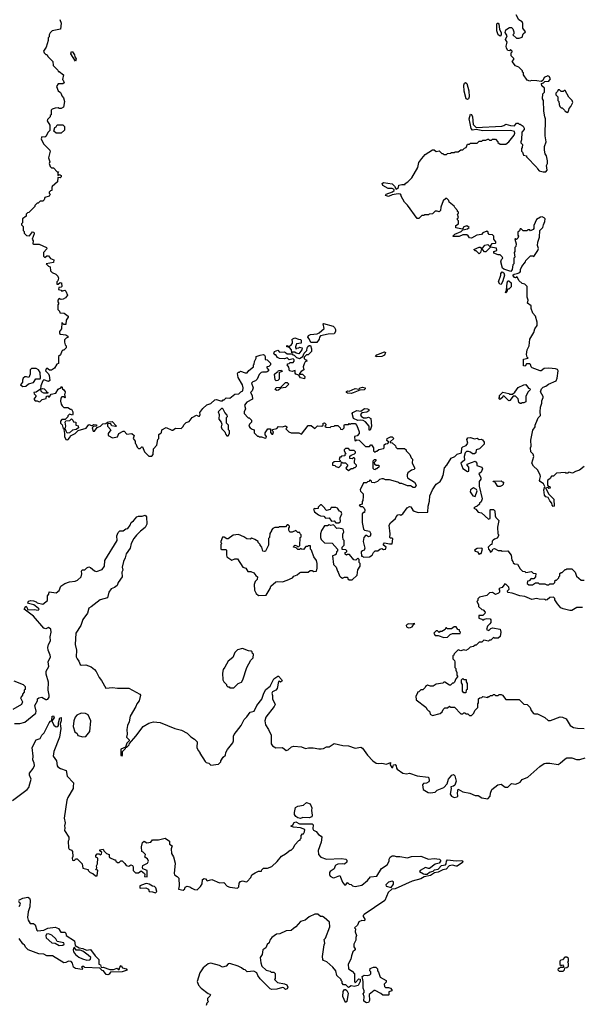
# Model space of a CAD drawing. Extents: x 2472589 to 2662339, y 701009 to 849030.
# Tile 91 of 256: x 2548462 to 2554346, y 745794 to 756114. Entities that reach past the tile are written whole.
import ezdxf

# ---------------------------------------------------------------- set-up
doc = ezdxf.new("R2010")
doc.units = 0

msp = doc.modelspace()

# ---------------------------------------------------------------- linework, layer by layer
at = {"layer": '0CON05XD'}
for points in [[(2548884, 756114), (2548898, 756078), (2548890, 756015), (2548803, 755997), (2548780, 755975), (2548770, 755955), (2548770, 755935), (2548760, 755925), (2548760, 755895), (2548738, 755825), (2548712, 755785), (2548720, 755765), (2548735, 755750), (2548745, 755750), (2548760, 755725), (2548810, 755675), (2548812, 755632), (2548860, 755585), (2548865, 755570), (2548875, 755570), (2548920, 755535), (2548910, 755485), (2548918, 755478), (2548928, 755452), (2548915, 755440), (2548865, 755440), (2548848, 755415), (2548865, 755368), (2548889, 755349), (2548896, 755336), (2548902, 755315), (2548920, 755295), (2548932, 755255), (2548922, 755198), (2548898, 755182), (2548875, 755182), (2548865, 755190), (2548833, 755187), (2548803, 755177), (2548790, 755165), (2548790, 755115), (2548782, 755108), (2548780, 755095), (2548753, 755067), (2548750, 755055), (2548777, 755007), (2548777, 754953), (2548760, 754935), (2548735, 754888), (2548725, 754882), (2548693, 754887), (2548688, 754865), (2548712, 754812), (2548778, 754745), (2548780, 754735), (2548762, 754665), (2548778, 754625), (2548772, 754605), (2548780, 754575), (2548795, 754560), (2548815, 754560), (2548855, 754520), (2548868, 754518), (2548860, 754505), (2548862, 754482), (2548875, 754490), (2548885, 754488), (2548895, 754480), (2548896, 754465), (2548885, 754457), (2548862, 754458), (2548858, 754415), (2548802, 754365), (2548798, 754355), (2548800, 754325), (2548785, 754320), (2548770, 754305), (2548770, 754295), (2548780, 754285), (2548772, 754265), (2548725, 754250), (2548718, 754225), (2548705, 754210), (2548675, 754210), (2548655, 754190), (2548645, 754190), (2548620, 754165), (2548620, 754155), (2548558, 754092), (2548542, 754088), (2548530, 754075), (2548530, 754055), (2548492, 754028), (2548490, 753985), (2548480, 753975), (2548482, 753962), (2548500, 753945), (2548500, 753905), (2548510, 753895), (2548510, 753875), (2548532, 753852), (2548565, 753850), (2548595, 753890), (2548610, 753885), (2548612, 753868), (2548593, 753815), (2548602, 753795), (2548600, 753765), (2548605, 753760), (2548665, 753760), (2548742, 753725), (2548747, 753713), (2548710, 753675), (2548710, 753635), (2548725, 753620), (2548745, 753640), (2548765, 753640), (2548785, 753610), (2548820, 753595), (2548815, 753570), (2548740, 753555), (2548762, 753532), (2548780, 753525), (2548785, 753480), (2548803, 753463), (2548840, 753445), (2548860, 753425), (2548868, 753405), (2548860, 753375), (2548850, 753365), (2548852, 753342), (2548865, 753340), (2548885, 753360), (2548900, 753355), (2548902, 753318), (2548895, 753310), (2548872, 753308), (2548870, 753285), (2548895, 753280), (2548905, 753270), (2548935, 753280), (2548947, 753267), (2548962, 753225), (2548943, 753197), (2548917, 753183), (2548895, 753182), (2548875, 753190), (2548860, 753175), (2548860, 753155), (2548870, 753145), (2548870, 753135), (2548860, 753125), (2548860, 753075), (2548878, 753058), (2548882, 753042), (2548927, 753037), (2548970, 753005), (2548970, 752995), (2548950, 752965), (2548945, 752920), (2548925, 752920), (2548908, 752938), (2548902, 752938), (2548900, 752875), (2548880, 752845), (2548880, 752825), (2548888, 752818), (2548945, 752812), (2548968, 752798), (2548970, 752785), (2548950, 752775), (2548933, 752757), (2548930, 752735), (2548940, 752705), (2548950, 752695), (2548950, 752675), (2548925, 752650), (2548915, 752650), (2548902, 752638), (2548888, 752602), (2548870, 752585), (2548868, 752512), (2548850, 752505), (2548825, 752460), (2548795, 752440), (2548775, 752440), (2548745, 752460), (2548740, 752455), (2548733, 752433), (2548763, 752403), (2548772, 752385), (2548777, 752333), (2548765, 752322), (2548715, 752338), (2548705, 752330), (2548683, 752277), (2548680, 752240), (2548635, 752210), (2548610, 752205), (2548612, 752192), (2548630, 752175), (2548630, 752165), (2548610, 752135), (2548625, 752120), (2548645, 752120), (2548665, 752110), (2548677, 752113), (2548698, 752132), (2548738, 752142), (2548742, 752168), (2548755, 752170), (2548765, 752160), (2548775, 752160), (2548792, 752188), (2548840, 752200), (2548865, 752240), (2548875, 752250), (2548888, 752252), (2548905, 752270), (2548910, 752245), (2548926, 752236), (2548938, 752215), (2548936, 752194), (2548930, 752185), (2548940, 752155), (2548935, 752150), (2548925, 752160), (2548905, 752160), (2548892, 752148), (2548890, 752115), (2548898, 752085), (2548908, 752065), (2548925, 752050), (2548965, 752048), (2548995, 752030), (2549005, 752030), (2549020, 752005), (2549020, 751975), (2549015, 751970), (2548985, 751980), (2548968, 751962)], [(2553181, 755025), (2553172, 755075), (2553185, 755122), (2553195, 755120), (2553206, 755096), (2553214, 755015), (2553245, 754984), (2553514, 754996), (2553535, 755003), (2553555, 755020), (2553605, 755003), (2553645, 755002), (2553665, 755030), (2553685, 755030), (2553695, 755020), (2553705, 755020), (2553736, 754996), (2553748, 754975), (2553747, 754963), (2553723, 754935), (2553720, 754855), (2553712, 754835), (2553713, 754823), (2553730, 754805), (2553727, 754773), (2553720, 754765), (2553720, 754735), (2553730, 754725), (2553740, 754695), (2553770, 754685), (2553770, 754675), (2553880, 754565), (2553885, 754550), (2553905, 754528), (2553945, 754518), (2553975, 754520), (2553987, 754535), (2553982, 754585), (2553992, 754608), (2553992, 754635), (2553982, 754685), (2553968, 754708), (2553960, 754745), (2553960, 754785), (2553978, 754835), (2553968, 754895), (2553972, 755075), (2553964, 755094), (2553952, 755155), (2553950, 755265), (2553940, 755285), (2553943, 755337), (2553960, 755355), (2553960, 755395), (2553932, 755422), (2553930, 755445), (2553948, 755452), (2553963, 755467), (2554005, 755470), (2554022, 755495), (2554009, 755519), (2553994, 755524), (2553955, 755508), (2553943, 755477), (2553925, 755467), (2553879, 755471), (2553825, 755477), (2553805, 755469), (2553779, 755479), (2553740, 755535), (2553740, 755555), (2553730, 755565), (2553728, 755578), (2553690, 755615), (2553655, 755630), (2553620, 755675), (2553640, 755695), (2553638, 755708), (2553610, 755735), (2553610, 755765), (2553620, 755775), (2553620, 755785), (2553605, 755800), (2553592, 755788), (2553575, 755792), (2553561, 755815), (2553558, 755835), (2553568, 755878), (2553550, 755905), (2553568, 755945), (2553548, 755978), (2553554, 756006), (2553595, 756030), (2553615, 756030), (2553629, 756019), (2553640, 755985), (2553640, 755965), (2553630, 755955), (2553665, 755920), (2553695, 755920), (2553725, 755930), (2553738, 755965), (2553760, 755985), (2553733, 756023), (2553732, 756075), (2553725, 756090), (2553691, 756111), (2553663, 756163)], [(2553495, 755942), (2553476, 755956), (2553460, 755995), (2553459, 756065), (2553465, 756076), (2553476, 756076), (2553483, 756065), (2553490, 756015), (2553506, 755975), (2553506, 755954), (2553495, 755942)], [(2549045, 755680), (2548998, 755755), (2549005, 755780), (2549015, 755778), (2549036, 755746), (2549038, 755725), (2549052, 755705), (2549045, 755680)], [(2553155, 755276), (2553139, 755285), (2553119, 755365), (2553114, 755426), (2553122, 755448), (2553134, 755456), (2553146, 755445), (2553167, 755367), (2553172, 755305), (2553165, 755284), (2553155, 755276)], [(2554195, 755140), (2554210, 755150), (2554218, 755182), (2554237, 755203), (2554257, 755247), (2554250, 755265), (2554215, 755300), (2554175, 755370), (2554165, 755370), (2554155, 755360), (2554135, 755360), (2554118, 755378), (2554105, 755380), (2554098, 755362), (2554080, 755345), (2554080, 755325), (2554100, 755305), (2554100, 755265), (2554110, 755255), (2554113, 755223), (2554120, 755205), (2554135, 755190), (2554145, 755190), (2554170, 755165), (2554175, 755150), (2554185, 755150), (2554195, 755140)], [(2548895, 754924), (2548845, 754924), (2548820, 754945), (2548830, 754985), (2548845, 754992), (2548855, 755010), (2548915, 755012), (2548933, 754993), (2548931, 754955), (2548895, 754924)], [(2554375, 751430), (2554327, 751393), (2554285, 751380), (2554255, 751362), (2554215, 751370), (2554205, 751360), (2554185, 751360), (2554175, 751368), (2554085, 751360), (2554055, 751330), (2554035, 751330), (2554020, 751305), (2553990, 751285), (2553990, 751235), (2554002, 751222), (2554015, 751220), (2554018, 751202), (2554005, 751200), (2553995, 751210), (2553970, 751205), (2553978, 751198), (2553980, 751185), (2554005, 751140), (2554057, 751087), (2554060, 751015), (2554052, 751012), (2554042, 751025), (2554038, 751048), (2554015, 751070), (2554000, 751105), (2553975, 751114), (2553960, 751130), (2553952, 751185), (2553962, 751222), (2553949, 751249), (2553915, 751274), (2553909, 751285), (2553917, 751325), (2553914, 751345), (2553887, 751397), (2553846, 751435), (2553829, 751465), (2553848, 751535), (2553841, 751561), (2553818, 751585), (2553812, 751625), (2553820, 751645), (2553818, 751708), (2553838, 751812), (2553863, 751845), (2553863, 751865), (2553886, 751924), (2553895, 751942), (2553917, 751965), (2553914, 752005), (2553919, 752051), (2553932, 752095), (2553931, 752119), (2553947, 752155), (2553947, 752165), (2553918, 752215), (2553930, 752245), (2553945, 752262), (2553975, 752273), (2554002, 752295), (2554083, 752327), (2554093, 752357), (2554103, 752435), (2554095, 752448), (2554076, 752456), (2554005, 752460), (2553955, 752457), (2553926, 752434), (2553915, 752433), (2553832, 752465), (2553822, 752475), (2553815, 752500), (2553805, 752508), (2553773, 752507), (2553757, 752483), (2553740, 752485), (2553740, 752555), (2553790, 752565), (2553780, 752575), (2553772, 752605), (2553777, 752653), (2553800, 752695), (2553806, 752764), (2553850, 752835), (2553860, 752875), (2553882, 752908), (2553882, 752945), (2553867, 753007), (2553838, 753038), (2553822, 753085), (2553820, 753115), (2553783, 753143), (2553790, 753175), (2553778, 753205), (2553777, 753317), (2553755, 753340), (2553725, 753350), (2553691, 753381), (2553675, 753417), (2553655, 753408), (2553645, 753412), (2553630, 753435), (2553643, 753447), (2553675, 753452), (2553700, 753465), (2553707, 753473), (2553708, 753495), (2553722, 753528), (2553760, 753575), (2553765, 753590), (2553815, 753640), (2553835, 753640), (2553848, 753632), (2553890, 753695), (2553897, 753715), (2553888, 753748), (2553889, 753781), (2553907, 753835), (2553912, 753905), (2553942, 753935), (2553948, 753965), (2553965, 754000), (2553966, 754025), (2553958, 754038), (2553936, 754046), (2553917, 754043), (2553875, 754018), (2553848, 753955), (2553848, 753925), (2553840, 753915), (2553815, 753902), (2553805, 753910), (2553785, 753910), (2553775, 753900), (2553735, 753900), (2553715, 753920), (2553705, 753920), (2553698, 753902), (2553682, 753888), (2553680, 753855), (2553688, 753845), (2553680, 753825), (2553665, 753810), (2553655, 753820), (2553650, 753815), (2553662, 753765), (2553660, 753735), (2553650, 753725), (2553650, 753685), (2553642, 753675), (2553650, 753625), (2553640, 753615), (2553640, 753555), (2553630, 753545), (2553620, 753495), (2553607, 753473), (2553535, 753498), (2553519, 753509), (2553503, 753575), (2553509, 753601), (2553522, 753615), (2553518, 753628), (2553495, 753648), (2553475, 753648), (2553430, 753665), (2553430, 753685), (2553460, 753695), (2553458, 753718), (2553395, 753730), (2553345, 753680), (2553332, 753682), (2553315, 753700), (2553295, 753700), (2553290, 753675), (2553275, 753660), (2553245, 753690), (2553235, 753690), (2553220, 753705), (2553275, 753730), (2553285, 753730), (2553305, 753710), (2553335, 753750), (2553365, 753758), (2553385, 753740), (2553395, 753740), (2553412, 753768), (2553445, 753770), (2553450, 753775), (2553450, 753785), (2553430, 753815), (2553430, 753845), (2553417, 753857), (2553382, 753862), (2553370, 753875), (2553370, 753885), (2553355, 753898), (2553315, 753880), (2553299, 753861), (2553250, 753855), (2553195, 753823), (2553176, 753826), (2553160, 753850), (2553145, 753858), (2553105, 753858), (2553065, 753842), (2553005, 753840), (2553000, 753845), (2553020, 753865), (2553088, 753892), (2553105, 753910), (2553155, 753921), (2553170, 753935), (2553145, 753952), (2553115, 753942), (2553102, 753918), (2553032, 753932), (2553032, 753958), (2553060, 753975), (2553060, 754005), (2553050, 754015), (2553050, 754035), (2553058, 754042), (2553050, 754075), (2553060, 754085), (2553060, 754095), (2553050, 754105), (2553050, 754115), (2553020, 754145), (2553015, 754160), (2552962, 754202), (2552958, 754218), (2552938, 754238), (2552925, 754240), (2552900, 754215), (2552873, 754147), (2552870, 754115), (2552855, 754100), (2552835, 754108), (2552814, 754106), (2552785, 754080), (2552753, 754077), (2552745, 754070), (2552705, 754070), (2552695, 754060), (2552675, 754060), (2552645, 754030), (2552625, 754030), (2552525, 754170), (2552495, 754200), (2552460, 754265), (2552460, 754275), (2552450, 754285), (2552427, 754287), (2552365, 754278), (2552325, 754262), (2552295, 754270), (2552300, 754285), (2552369, 754311), (2552384, 754325), (2552384, 754335), (2552365, 754345), (2552322, 754345), (2552267, 754377), (2552260, 754395), (2552274, 754406), (2552364, 754394), (2552388, 754368), (2552405, 754337), (2552429, 754355), (2552435, 754380), (2552465, 754388), (2552500, 754385), (2552500, 754395), (2552530, 754415), (2552570, 754455), (2552632, 754565), (2552643, 754617), (2552675, 754660), (2552711, 754699), (2552785, 754748), (2552805, 754750), (2552825, 754732), (2552855, 754740), (2552885, 754710), (2552895, 754710), (2552905, 754700), (2552935, 754700), (2552945, 754710), (2552977, 754713), (2552985, 754720), (2553015, 754720), (2553025, 754730), (2553055, 754730), (2553085, 754750), (2553105, 754750), (2553122, 754768), (2553140, 754775), (2553155, 754810), (2553175, 754810), (2553185, 754820), (2553255, 754820), (2553275, 754840), (2553305, 754840), (2553315, 754850), (2553345, 754850), (2553365, 754860), (2553375, 754860), (2553385, 754850), (2553405, 754850), (2553415, 754860), (2553445, 754860), (2553470, 754835), (2553470, 754825), (2553495, 754810), (2553555, 754810), (2553585, 754832), (2553642, 754905), (2553649, 754925), (2553645, 754940), (2553605, 754951), (2553315, 754950), (2553245, 754962), (2553207, 754957), (2553192, 754972), (2553181, 755025)], [(2553505, 753338), (2553491, 753341), (2553478, 753365), (2553502, 753435), (2553502, 753455), (2553515, 753472), (2553535, 753460), (2553540, 753435), (2553525, 753378), (2553505, 753338)], [(2553555, 753250), (2553550, 753255), (2553562, 753278), (2553569, 753355), (2553575, 753378), (2553585, 753378), (2553610, 753355), (2553610, 753315), (2553585, 753290), (2553572, 753288), (2553567, 753263), (2553555, 753250)], [(2551575, 752730), (2551512, 752732), (2551495, 752770), (2551480, 752785), (2551487, 752803), (2551507, 752813), (2551579, 752821), (2551599, 752831), (2551652, 752878), (2551640, 752925), (2551645, 752930), (2551745, 752900), (2551759, 752889), (2551772, 752865), (2551772, 752845), (2551755, 752820), (2551695, 752818), (2551615, 752800), (2551603, 752787), (2551600, 752765), (2551575, 752730)], [(2551445, 752350), (2551405, 752360), (2551388, 752388), (2551355, 752400), (2551348, 752408), (2551348, 752438), (2551315, 752428), (2551290, 752435), (2551282, 752472), (2551263, 752497), (2551272, 752508), (2551285, 752510), (2551295, 752520), (2551328, 752522), (2551337, 752533), (2551338, 752548), (2551328, 752558), (2551285, 752550), (2551265, 752568), (2551235, 752558), (2551183, 752563), (2551164, 752574), (2551145, 752600), (2551135, 752600), (2551125, 752610), (2551130, 752635), (2551165, 752650), (2551185, 752630), (2551232, 752632), (2551247, 752627), (2551265, 752610), (2551315, 752610), (2551325, 752600), (2551338, 752598), (2551362, 752572), (2551395, 752562), (2551428, 752582), (2551442, 752618), (2551470, 752645), (2551472, 752675), (2551481, 752689), (2551495, 752700), (2551508, 752698), (2551520, 752665), (2551520, 752635), (2551485, 752600), (2551465, 752600), (2551442, 752578), (2551442, 752562), (2551455, 752550), (2551465, 752550), (2551470, 752535), (2551452, 752528), (2551442, 752508), (2551432, 752475), (2551440, 752445), (2551410, 752425), (2551392, 752405), (2551395, 752400), (2551425, 752400), (2551450, 752375), (2551445, 752350)], [(2551385, 752610), (2551358, 752618), (2551345, 752630), (2551325, 752630), (2551312, 752622), (2551310, 752655), (2551288, 752678), (2551260, 752685), (2551262, 752698), (2551285, 752690), (2551309, 752711), (2551320, 752725), (2551320, 752745), (2551313, 752757), (2551325, 752770), (2551345, 752778), (2551384, 752764), (2551405, 752762), (2551412, 752755), (2551410, 752725), (2551362, 752718), (2551350, 752685), (2551355, 752660), (2551365, 752670), (2551387, 752673), (2551395, 752680), (2551420, 752675), (2551418, 752652), (2551385, 752610)], [(2548968, 751962), (2548965, 751950), (2548938, 751922), (2548905, 751922), (2548888, 751905), (2548890, 751885), (2548907, 751867), (2548915, 751840), (2548930, 751825), (2548923, 751817), (2548932, 751775), (2548930, 751745), (2548945, 751714), (2548968, 751712), (2548987, 751733), (2548995, 751752), (2549043, 751777), (2549073, 751807), (2549157, 751833), (2549185, 751870), (2549215, 751860), (2549225, 751860), (2549235, 751870), (2549268, 751868), (2549268, 751852), (2549235, 751850), (2549220, 751835), (2549232, 751802), (2549245, 751800), (2549272, 751838), (2549308, 751852), (2549332, 751878), (2549365, 751880), (2549383, 751897), (2549395, 751900), (2549432, 751902), (2549477, 751853), (2549465, 751850), (2549428, 751858), (2549412, 751882), (2549382, 751878), (2549382, 751855), (2549418, 751815), (2549388, 751775), (2549390, 751755), (2549435, 751732), (2549485, 751740), (2549500, 751775), (2549545, 751800), (2549555, 751800), (2549585, 751770), (2549637, 751777), (2549660, 751755), (2549650, 751725), (2549670, 751695), (2549670, 751675), (2549678, 751668), (2549692, 751632), (2549705, 751620), (2549725, 751620), (2549742, 751638), (2549748, 751638), (2549770, 751585), (2549815, 751540), (2549845, 751540), (2549860, 751555), (2549863, 751617), (2549897, 751653), (2549910, 751715), (2549920, 751725), (2549920, 751765), (2549932, 751778), (2549948, 751782), (2549950, 751815), (2549995, 751838), (2550055, 751812), (2550067, 751813), (2550095, 751832), (2550152, 751828), (2550175, 751850), (2550183, 751867), (2550205, 751892), (2550238, 751902), (2550270, 751945), (2550315, 751968), (2550335, 751958), (2550345, 751960), (2550352, 751975), (2550348, 751995), (2550381, 752039), (2550424, 752076), (2550465, 752090), (2550505, 752130), (2550525, 752132), (2550565, 752120), (2550585, 752120), (2550595, 752130), (2550605, 752130), (2550625, 752150), (2550662, 752148), (2550715, 752188), (2550757, 752193), (2550777, 752213), (2550800, 752225), (2550803, 752255), (2550797, 752287), (2550752, 752365), (2550743, 752407), (2550752, 752418), (2550765, 752420), (2550775, 752430), (2550825, 752412), (2550845, 752412), (2550864, 752436), (2550910, 752475), (2550910, 752495), (2550920, 752505), (2550922, 752532), (2550940, 752565), (2550940, 752585), (2550981, 752599), (2551013, 752603), (2551026, 752596), (2551032, 752585), (2551032, 752552), (2551055, 752550), (2551090, 752515), (2551090, 752495), (2551072, 752478), (2551050, 752475), (2551050, 752465), (2551068, 752445), (2551068, 752435), (2551056, 752424), (2551045, 752418), (2551005, 752420), (2550990, 752415), (2550970, 752395), (2550950, 752345), (2550933, 752327), (2550905, 752317), (2550892, 752305), (2550908, 752255), (2550896, 752224), (2550880, 752205), (2550898, 752175), (2550900, 752135), (2550842, 752105), (2550818, 752075), (2550827, 752035), (2550813, 752005), (2550813, 751985), (2550855, 751940), (2550865, 751940), (2550890, 751915), (2550890, 751895), (2550868, 751875), (2550863, 751855), (2550878, 751835), (2550898, 751822), (2550920, 751815), (2550920, 751785), (2550955, 751750), (2550965, 751750), (2550975, 751740), (2550995, 751740), (2551035, 751728), (2551045, 751730), (2551047, 751745), (2551034, 751764), (2551034, 751785), (2551060, 751825), (2551090, 751825), (2551088, 751788), (2551105, 751770), (2551115, 751770), (2551120, 751795), (2551110, 751805), (2551112, 751818), (2551155, 751830), (2551175, 751850), (2551215, 751848), (2551247, 751857), (2551260, 751845), (2551260, 751835), (2551250, 751825), (2551280, 751795), (2551305, 751782), (2551385, 751782), (2551415, 751770), (2551485, 751860), (2551515, 751862), (2551555, 751830), (2551583, 751857), (2551628, 751852), (2551640, 751865), (2551642, 751885), (2551655, 751888), (2551670, 751875), (2551670, 751865), (2551660, 751855), (2551673, 751843), (2551715, 751840), (2551725, 751850), (2551757, 751853), (2551765, 751860), (2551795, 751860), (2551820, 751835), (2551822, 751822), (2551845, 751820), (2551860, 751835), (2551860, 751865), (2551865, 751870), (2551905, 751870), (2551915, 751880), (2551925, 751870), (2551935, 751880), (2551975, 751880), (2551995, 751860), (2552017, 751795), (2552018, 751775), (2551998, 751752), (2551970, 751745), (2551972, 751702), (2551985, 751700), (2551995, 751710), (2552018, 751708), (2552085, 751640), (2552125, 751640), (2552142, 751658), (2552148, 751658), (2552170, 751625), (2552170, 751595), (2552185, 751580), (2552195, 751590), (2552205, 751590), (2552225, 751610), (2552275, 751620), (2552280, 751625), (2552282, 751658), (2552295, 751670), (2552318, 751672), (2552330, 751685), (2552310, 751705), (2552312, 751725), (2552348, 751742), (2552365, 751740), (2552380, 751725), (2552342, 751688), (2552342, 751682), (2552365, 751680), (2552398, 751648), (2552402, 751632), (2552415, 751620), (2552495, 751620), (2552510, 751605), (2552510, 751595), (2552550, 751555), (2552563, 751523), (2552577, 751507), (2552572, 751465), (2552602, 751415), (2552595, 751400), (2552568, 751392), (2552530, 751365), (2552520, 751345), (2552520, 751325), (2552525, 751312), (2552598, 751268), (2552614, 751234), (2552605, 751210), (2552585, 751210), (2552555, 751229), (2552525, 751227), (2552465, 751252), (2552445, 751252), (2552425, 751267), (2552335, 751292), (2552295, 751292), (2552275, 751302), (2552255, 751302), (2552230, 751295), (2552210, 751275), (2552175, 751260), (2552152, 751262), (2552148, 751278), (2552135, 751290), (2552118, 751272), (2552105, 751270), (2552095, 751260), (2552065, 751260), (2552030, 751185), (2552032, 751172), (2552060, 751145), (2552062, 751115), (2552057, 751073), (2552050, 751065), (2552050, 751035), (2552020, 751025), (2552035, 751010), (2552055, 751010), (2552070, 750995), (2552078, 750975), (2552075, 750950), (2552062, 750948), (2552050, 750935), (2552050, 750845), (2552064, 750774), (2552075, 750762), (2552125, 750752), (2552142, 750725), (2552135, 750702), (2552115, 750692), (2552097, 750707), (2552085, 750708), (2552068, 750685), (2552060, 750645), (2552078, 750575), (2552070, 750555), (2552052, 750548), (2552040, 750535), (2552042, 750492), (2552055, 750490), (2552065, 750480), (2552127, 750483), (2552155, 750500), (2552169, 750531), (2552185, 750547), (2552215, 750548), (2552234, 750566), (2552255, 750570), (2552275, 750560), (2552296, 750564), (2552303, 750585), (2552272, 750605), (2552273, 750617), (2552285, 750632), (2552335, 750620), (2552365, 750620), (2552372, 750672), (2552365, 750680), (2552345, 750678), (2552338, 750685), (2552342, 750725), (2552332, 750815), (2552345, 750840), (2552400, 750885), (2552406, 750904), (2552425, 750923), (2552445, 750928), (2552455, 750922), (2552475, 750933), (2552522, 750998), (2552545, 751010), (2552558, 751008), (2552582, 750972), (2552594, 750964), (2552635, 750949), (2552738, 750952), (2552742, 751015), (2552756, 751066), (2552758, 751125), (2552788, 751185), (2552826, 751244), (2552868, 751275), (2552890, 751315), (2552890, 751325), (2552900, 751335), (2552912, 751418), (2552938, 751445), (2552981, 751519), (2553020, 751535), (2553045, 751560), (2553090, 751575), (2553095, 751628), (2553105, 751638), (2553139, 751651), (2553158, 751675), (2553146, 751715), (2553158, 751732), (2553185, 751736), (2553225, 751722), (2553255, 751727), (2553275, 751713), (2553296, 751716), (2553310, 751710), (2553329, 751685), (2553328, 751665), (2553278, 751615), (2553244, 751606), (2553242, 751575), (2553228, 751562), (2553205, 751563), (2553185, 751580), (2553163, 751587), (2553143, 751587), (2553130, 751575), (2553118, 751535), (2553122, 751498), (2553082, 751465), (2553105, 751410), (2553155, 751380), (2553168, 751382), (2553168, 751425), (2553150, 751445), (2553150, 751455), (2553197, 751473), (2553235, 751488), (2553252, 751465), (2553252, 751442), (2553304, 751424), (2553312, 751405), (2553298, 751372), (2553272, 751355), (2553292, 751315), (2553292, 751298), (2553277, 751273), (2553277, 751225), (2553308, 751092), (2553295, 751060), (2553280, 751045), (2553280, 751035), (2553256, 751014), (2553230, 751005), (2553220, 750995), (2553242, 750982), (2553265, 750952), (2553300, 750945), (2553375, 750880), (2553390, 750885), (2553390, 750975), (2553395, 750980), (2553425, 750980), (2553440, 750965), (2553442, 750915), (2553450, 750895), (2553480, 750865), (2553468, 750795), (2553470, 750725), (2553477, 750717), (2553477, 750703), (2553465, 750680), (2553435, 750670), (2553422, 750658), (2553413, 750647), (2553408, 750612), (2553395, 750610), (2553370, 750585), (2553372, 750565), (2553390, 750545), (2553392, 750532), (2553410, 750545), (2553422, 750568), (2553435, 750572), (2553475, 750550), (2553505, 750550), (2553515, 750542), (2553577, 750547), (2553612, 750502), (2553618, 750448), (2553630, 750435), (2553632, 750422), (2553645, 750410), (2553678, 750408), (2553705, 750360), (2553730, 750335), (2553755, 750330), (2553765, 750320), (2553825, 750330), (2553843, 750313), (2553868, 750308), (2553867, 750273), (2553850, 750255), (2553832, 750252), (2553822, 750258), (2553798, 750232), (2553782, 750228), (2553780, 750205), (2553795, 750190), (2553835, 750190), (2553865, 750210), (2553895, 750210), (2553905, 750200), (2553965, 750200), (2553985, 750190), (2554005, 750190), (2554015, 750200), (2554055, 750200), (2554070, 750215), (2554072, 750238), (2554085, 750240), (2554110, 750265), (2554110, 750275)], [(2552205, 752579), (2552190, 752585), (2552205, 752601), (2552285, 752634), (2552294, 752625), (2552285, 752597), (2552255, 752584), (2552205, 752579)], [(2548495, 752270), (2548525, 752272), (2548553, 752297), (2548605, 752310), (2548632, 752348), (2548675, 752350), (2548680, 752355), (2548678, 752415), (2548660, 752445), (2548635, 752458), (2548585, 752458), (2548570, 752445), (2548572, 752398), (2548558, 752362), (2548532, 752372), (2548515, 752370), (2548500, 752355), (2548490, 752335), (2548490, 752315), (2548470, 752285), (2548495, 752270)], [(2551148, 752328), (2551138, 752338), (2551133, 752397), (2551155, 752420), (2551168, 752422), (2551172, 752438), (2551205, 752440), (2551210, 752425), (2551180, 752415), (2551180, 752345), (2551165, 752332), (2551148, 752328)], [(2551155, 752228), (2551144, 752234), (2551140, 752245), (2551153, 752257), (2551198, 752262), (2551245, 752310), (2551265, 752310), (2551280, 752295), (2551245, 752258), (2551198, 752252), (2551175, 752232), (2551155, 752228)], [(2553715, 752090), (2553705, 752090), (2553692, 752102), (2553685, 752140), (2553655, 752168), (2553632, 752168), (2553598, 752122), (2553585, 752120), (2553535, 752170), (2553522, 752168), (2553520, 752155), (2553492, 752132), (2553482, 752145), (2553490, 752155), (2553490, 752175), (2553525, 752210), (2553587, 752197), (2553595, 752190), (2553625, 752190), (2553649, 752211), (2553685, 752258), (2553745, 752288), (2553765, 752290), (2553792, 752252), (2553808, 752248), (2553810, 752235), (2553785, 752210), (2553764, 752166), (2553765, 752110), (2553745, 752098), (2553723, 752097), (2553715, 752090)], [(2548755, 752200), (2548715, 752200), (2548690, 752215), (2548680, 752240), (2548705, 752248), (2548720, 752245), (2548740, 752225), (2548742, 752212), (2548758, 752208), (2548755, 752200)], [(2551935, 752197), (2551895, 752199), (2551884, 752205), (2551885, 752217), (2551895, 752223), (2551915, 752222), (2551975, 752247), (2552015, 752240), (2552030, 752255), (2552055, 752262), (2552080, 752255), (2552080, 752245), (2552070, 752235), (2552025, 752230), (2551955, 752203), (2551935, 752197)], [(2550645, 751752), (2550660, 751775), (2550660, 751805), (2550650, 751815), (2550650, 751865), (2550630, 751885), (2550630, 751945), (2550640, 751955), (2550635, 751970), (2550610, 751995), (2550595, 752030), (2550585, 752040), (2550575, 752040), (2550540, 752005), (2550550, 751975), (2550548, 751928), (2550572, 751895), (2550578, 751875), (2550572, 751845), (2550580, 751825), (2550610, 751795), (2550620, 751765), (2550633, 751753), (2550645, 751752)], [(2552135, 751810), (2552122, 751812), (2552122, 751852), (2552085, 751898), (2552062, 751912), (2552035, 751918), (2552003, 751913), (2551960, 751935), (2551946, 751985), (2551952, 751998), (2551995, 752017), (2552035, 752010), (2552075, 752037), (2552105, 752036), (2552118, 752028), (2552118, 752015), (2552099, 752001), (2552045, 751993), (2552033, 751975), (2552038, 751958), (2552065, 751940), (2552095, 751940), (2552115, 751948), (2552140, 751935), (2552148, 751855), (2552135, 751810)], [(2548961, 751781), (2548950, 751800), (2548940, 751825), (2548946, 751854), (2548940, 751895), (2548945, 751910), (2548987, 751913), (2549005, 751930), (2549020, 751915), (2549025, 751900), (2549050, 751895), (2549050, 751865), (2549076, 751856), (2549078, 751835), (2549055, 751820), (2549015, 751812), (2548985, 751783), (2548961, 751781)], [(2551905, 751390), (2551935, 751410), (2551955, 751410), (2551965, 751420), (2551978, 751422), (2551990, 751435), (2551990, 751445), (2551970, 751465), (2551970, 751495), (2551978, 751508), (2551965, 751520), (2551955, 751520), (2551945, 751510), (2551920, 751515), (2551922, 751538), (2551935, 751550), (2551968, 751562), (2551980, 751575), (2551980, 751585), (2551965, 751600), (2551925, 751600), (2551905, 751620), (2551875, 751620), (2551860, 751605), (2551860, 751595), (2551880, 751565), (2551870, 751555), (2551868, 751542), (2551835, 751540), (2551825, 751530), (2551815, 751530), (2551810, 751505), (2551820, 751495), (2551818, 751482), (2551755, 751480), (2551740, 751465), (2551740, 751445), (2551765, 751440), (2551775, 751430), (2551805, 751420), (2551830, 751445), (2551832, 751478), (2551845, 751470), (2551875, 751470), (2551900, 751445), (2551880, 751415), (2551905, 751390)], [(2552185, 751400), (2552195, 751410), (2552205, 751410), (2552230, 751435), (2552225, 751440), (2552195, 751440), (2552182, 751452), (2552180, 751475), (2552198, 751492), (2552195, 751500), (2552175, 751500), (2552160, 751485), (2552160, 751415), (2552172, 751402), (2552185, 751400)], [(2553472, 751222), (2553448, 751258), (2553435, 751270), (2553425, 751270), (2553422, 751278), (2553505, 751280), (2553515, 751270), (2553525, 751270), (2553530, 751265), (2553527, 751243), (2553515, 751230), (2553495, 751222), (2553472, 751222)], [(2553235, 751118), (2553256, 751176), (2553249, 751189), (2553215, 751206), (2553186, 751185), (2553181, 751165), (2553210, 751125), (2553235, 751118)], [(2551805, 750840), (2551822, 750855), (2551818, 750892), (2551838, 750935), (2551830, 750955), (2551814, 750964), (2551790, 750995), (2551775, 751002), (2551725, 751000), (2551715, 750980), (2551675, 750970), (2551662, 750982), (2551660, 750995), (2551625, 751030), (2551615, 751030), (2551590, 751005), (2551588, 750992), (2551565, 750988), (2551555, 750992), (2551540, 750985), (2551550, 750955), (2551592, 750925), (2551615, 750914), (2551650, 750910), (2551665, 750888), (2551705, 750893), (2551728, 750858), (2551755, 750860), (2551775, 750842), (2551805, 750840)], [(2548407, 748737), (2548465, 748737), (2548515, 748752), (2548631, 748845), (2548636, 748866), (2548620, 748925), (2548648, 748975), (2548650, 748995), (2548663, 749007), (2548695, 749012), (2548735, 748988), (2548745, 748988), (2548755, 748992), (2548769, 749015), (2548772, 749035), (2548761, 749085), (2548765, 749170), (2548740, 749255), (2548739, 749285), (2548768, 749335), (2548761, 749385), (2548784, 749435), (2548782, 749455), (2548760, 749505), (2548757, 749535), (2548765, 749565), (2548786, 749605), (2548781, 749645), (2548791, 749695), (2548787, 749725), (2548765, 749743), (2548735, 749729), (2548715, 749736), (2548605, 749862), (2548510, 749935), (2548525, 749968), (2548536, 749956), (2548547, 749927), (2548613, 749933), (2548656, 749924), (2548667, 749935), (2548656, 749946), (2548611, 749981), (2548554, 749994), (2548548, 750005), (2548559, 750021), (2548575, 750026), (2548605, 750023), (2548635, 750012), (2548645, 750002), (2548705, 749988), (2548752, 750025), (2548752, 750075), (2548767, 750093), (2548772, 750118), (2548845, 750108), (2548875, 750132), (2548894, 750176), (2548935, 750204), (2548985, 750222), (2549042, 750228), (2549069, 750241), (2549106, 750275), (2549112, 750305), (2549108, 750335), (2549115, 750348), (2549145, 750348), (2549165, 750370), (2549185, 750379), (2549205, 750371), (2549246, 750336), (2549265, 750330), (2549325, 750352), (2549350, 750385), (2549354, 750446), (2549484, 750655), (2549479, 750705), (2549495, 750740), (2549510, 750755), (2549545, 750758), (2549575, 750778), (2549595, 750780), (2549620, 750815), (2549630, 750845), (2549655, 750862), (2549688, 750905), (2549705, 750912), (2549745, 750910), (2549775, 750920), (2549792, 750902), (2549794, 750825), (2549775, 750791), (2549728, 750752), (2549685, 750711), (2549657, 750675), (2549631, 750625), (2549619, 750575), (2549576, 750515), (2549568, 750472), (2549549, 750435), (2549537, 750377), (2549542, 750345), (2549532, 750325), (2549534, 750275), (2549494, 750216), (2549483, 750185), (2549456, 750164), (2549422, 750148), (2549396, 750114), (2549382, 750055), (2549305, 750034), (2549211, 749959), (2549185, 749947), (2549173, 749895), (2549124, 749826), (2549104, 749766), (2549050, 749685), (2549044, 749565), (2549056, 749506), (2549055, 749435), (2549064, 749415), (2549081, 749391), (2549095, 749357), (2549105, 749349), (2549155, 749351), (2549210, 749330), (2549244, 749304), (2549264, 749284), (2549295, 749218)], [(2550965, 750078), (2551045, 750082), (2551087, 750153), (2551092, 750175), (2551145, 750222), (2551165, 750227), (2551215, 750222), (2551265, 750238), (2551320, 750265), (2551335, 750280), (2551370, 750295), (2551395, 750318), (2551408, 750322), (2551485, 750322), (2551505, 750340), (2551525, 750340), (2551545, 750330), (2551570, 750335), (2551580, 750365), (2551580, 750415), (2551570, 750445), (2551542, 750485), (2551520, 750555), (2551510, 750565), (2551508, 750598), (2551485, 750600), (2551477, 750593), (2551458, 750592), (2551435, 750562), (2551413, 750563), (2551405, 750570), (2551395, 750560), (2551375, 750560), (2551358, 750578), (2551332, 750585), (2551333, 750597), (2551343, 750607), (2551365, 750600), (2551375, 750590), (2551388, 750592), (2551398, 750602), (2551400, 750685), (2551410, 750695), (2551410, 750715), (2551400, 750725), (2551398, 750738), (2551375, 750740), (2551355, 750760), (2551317, 750743), (2551292, 750742), (2551280, 750765), (2551280, 750785), (2551290, 750795), (2551290, 750805), (2551275, 750820), (2551265, 750820), (2551245, 750800), (2551185, 750800), (2551175, 750790), (2551135, 750790), (2551115, 750780), (2551100, 750765), (2551100, 750755), (2551083, 750727), (2551080, 750685), (2551070, 750675), (2551068, 750605), (2551038, 750545), (2551025, 750540), (2551010, 750545), (2551000, 750585), (2550980, 750605), (2550980, 750615), (2550960, 750635), (2550960, 750645), (2550927, 750667), (2550895, 750678), (2550875, 750670), (2550843, 750673), (2550810, 750695), (2550755, 750718), (2550698, 750712), (2550645, 750672), (2550633, 750673), (2550605, 750690), (2550585, 750690), (2550570, 750645), (2550570, 750635), (2550580, 750625), (2550570, 750615), (2550570, 750565), (2550575, 750560), (2550625, 750560), (2550630, 750555), (2550628, 750505), (2550632, 750485), (2550663, 750463), (2550685, 750450), (2550715, 750462), (2550745, 750462), (2550800, 750375), (2550830, 750365), (2550852, 750332), (2550885, 750330), (2550916, 750316), (2550935, 750288), (2550953, 750273), (2550950, 750245), (2550928, 750225), (2550920, 750195), (2550923, 750135), (2550939, 750099), (2550965, 750078)], [(2551945, 750242), (2551997, 750293), (2552003, 750347), (2552030, 750385), (2552030, 750415), (2552020, 750425), (2552017, 750457), (2552005, 750470), (2551985, 750450), (2551962, 750452), (2551918, 750508), (2551895, 750510), (2551885, 750500), (2551872, 750512), (2551872, 750528), (2551890, 750535), (2551888, 750548), (2551877, 750557), (2551842, 750562), (2551840, 750585), (2551860, 750605), (2551860, 750655), (2551850, 750665), (2551848, 750695), (2551848, 750722), (2551858, 750745), (2551850, 750775), (2551805, 750783), (2551785, 750780), (2551749, 750819), (2551723, 750813), (2551705, 750820), (2551685, 750810), (2551655, 750810), (2551625, 750760), (2551613, 750725), (2551612, 750685), (2551620, 750665), (2551655, 750630), (2551737, 750627), (2551790, 750565), (2551790, 750545), (2551780, 750535), (2551778, 750512), (2551765, 750500), (2551740, 750495), (2551750, 750405), (2551777, 750377), (2551790, 750335), (2551800, 750325), (2551812, 750285), (2551825, 750270), (2551845, 750262), (2551865, 750270), (2551895, 750270), (2551900, 750255), (2551913, 750243), (2551945, 750242)], [(2553275, 750510), (2553285, 750520), (2553295, 750520), (2553310, 750565), (2553304, 750574), (2553255, 750572), (2553228, 750555), (2553233, 750543), (2553258, 750535), (2553275, 750510)], [(2554110, 750275), (2554120, 750285), (2554122, 750308), (2554135, 750320), (2554145, 750320), (2554175, 750350), (2554185, 750350), (2554195, 750360), (2554245, 750360), (2554280, 750325), (2554295, 750280), (2554345, 750240), (2554375, 750240)], [(2554357, 749953), (2554298, 749952), (2554245, 749922), (2554225, 749920), (2554155, 749938), (2554131, 749951), (2554095, 749990), (2554070, 750035), (2554068, 750048), (2554055, 750060), (2554015, 750058), (2553988, 750032), (2553975, 750030), (2553965, 750038), (2553905, 750040), (2553875, 750048), (2553828, 750038), (2553755, 750068), (2553700, 750075), (2553622, 750102), (2553575, 750110), (2553573, 750127), (2553590, 750145), (2553587, 750167), (2553560, 750195), (2553545, 750200), (2553518, 750162), (2553493, 750157), (2553480, 750145), (2553490, 750135), (2553490, 750115), (2553477, 750103), (2553445, 750090), (2553415, 750110), (2553383, 750107), (2553355, 750080), (2553278, 750062), (2553260, 750045), (2553260, 750025), (2553250, 750015), (2553270, 749985), (2553270, 749965), (2553302, 749932), (2553318, 749928), (2553340, 749905), (2553335, 749890), (2553315, 749870), (2553272, 749868), (2553272, 749842), (2553305, 749830), (2553315, 749820), (2553328, 749832), (2553355, 749838), (2553390, 749835), (2553398, 749825), (2553398, 749795), (2553389, 749781), (2553362, 749758), (2553352, 749722), (2553377, 749713), (2553397, 749733), (2553415, 749740), (2553496, 749726), (2553503, 749695), (2553495, 749650), (2553475, 749630), (2553435, 749630), (2553425, 749640), (2553398, 749612), (2553385, 749610), (2553375, 749600), (2553325, 749610), (2553305, 749590), (2553275, 749590), (2553245, 749560), (2553235, 749560), (2553217, 749543), (2553183, 749537), (2553160, 749515), (2553137, 749503), (2553115, 749510), (2553085, 749500), (2553055, 749510), (2553012, 749468), (2553010, 749455), (2553000, 749445), (2553000, 749415), (2553017, 749397), (2553020, 749385), (2553020, 749325), (2553030, 749315), (2553030, 749295), (2553042, 749272), (2553040, 749245), (2553050, 749235), (2553050, 749225), (2553030, 749205), (2553018, 749172), (2553005, 749160), (2552995, 749160), (2552975, 749140), (2552965, 749140), (2552915, 749170), (2552905, 749170), (2552895, 749160), (2552825, 749148), (2552795, 749130), (2552765, 749130), (2552735, 749140), (2552714, 749126), (2552710, 749115), (2552685, 749090), (2552665, 749090), (2552645, 749070), (2552630, 749065), (2552630, 749055), (2552612, 749025), (2552614, 748984), (2552718, 748908), (2552730, 748885), (2552745, 748870), (2552757, 748867), (2552764, 748834), (2552785, 748820), (2552867, 748843), (2552889, 748861), (2552900, 748885), (2552915, 748900), (2552945, 748900), (2552965, 748920), (2552975, 748910), (2553018, 748908), (2553085, 748840), (2553105, 748840), (2553115, 748850), (2553125, 748850), (2553135, 748840), (2553158, 748838), (2553175, 748820), (2553195, 748820), (2553220, 748845), (2553230, 748875), (2553260, 748905), (2553260, 748945), (2553270, 748955), (2553270, 748995), (2553282, 749008), (2553305, 749010), (2553315, 749020), (2553365, 749010), (2553375, 749020), (2553385, 749020), (2553395, 749030), (2553415, 749030), (2553425, 749040), (2553435, 749040), (2553445, 749030), (2553475, 749030), (2553485, 749040), (2553505, 749040), (2553520, 749035), (2553555, 748990), (2553695, 748988), (2553745, 748940), (2553780, 748935), (2553810, 748905), (2553820, 748875), (2553845, 748842), (2553855, 748838), (2553885, 748840), (2553965, 748800), (2553998, 748768), (2554022, 748768), (2554124, 748806), (2554150, 748805), (2554186, 748786), (2554228, 748715), (2554265, 748694), (2554305, 748687), (2554376, 748686)], [(2552535, 749740), (2552555, 749742), (2552575, 749750), (2552590, 749780), (2552600, 749785), (2552565, 749777), (2552535, 749781), (2552520, 749775), (2552512, 749765), (2552515, 749751), (2552535, 749740)], [(2552905, 749640), (2552945, 749642), (2552971, 749669), (2552995, 749682), (2553078, 749682), (2553080, 749695), (2553070, 749705), (2553068, 749718), (2553052, 749722), (2553035, 749750), (2553015, 749750), (2552985, 749730), (2552945, 749730), (2552935, 749740), (2552925, 749740), (2552918, 749722), (2552885, 749700), (2552865, 749700), (2552855, 749690), (2552838, 749708), (2552825, 749710), (2552800, 749685), (2552815, 749660), (2552845, 749660), (2552905, 749640)], [(2550705, 749110), (2550750, 749155), (2550785, 749172), (2550800, 749195), (2550842, 749325), (2550885, 749400), (2550908, 749425), (2550910, 749465), (2550902, 749472), (2550898, 749488), (2550887, 749497), (2550858, 749498), (2550795, 749522), (2550745, 749508), (2550715, 749480), (2550695, 749430), (2550645, 749390), (2550612, 749328), (2550592, 749305), (2550588, 749265), (2550590, 749195), (2550600, 749175), (2550630, 749145), (2550630, 749135), (2550642, 749122), (2550655, 749120), (2550665, 749110), (2550705, 749110)], [(2548400, 749185), (2548497, 749147), (2548520, 749125), (2548520, 749095), (2548510, 749085), (2548510, 749065), (2548490, 749045), (2548490, 749035), (2548472, 749005), (2548490, 748965), (2548480, 748935), (2548390, 748885)], [(2549295, 749218), (2549318, 749188), (2549365, 749107), (2549435, 749113), (2549485, 749107), (2549606, 749106), (2549720, 749045), (2549728, 749035), (2549714, 748976), (2549688, 748945), (2549677, 748915), (2549620, 748815), (2549610, 748755), (2549590, 748715), (2549583, 748675), (2549588, 748625), (2549582, 748595), (2549610, 748565), (2549610, 748555), (2549585, 748530), (2549570, 748490), (2549523, 748467), (2549522, 748402), (2549535, 748400), (2549540, 748405), (2549540, 748445), (2549570, 748475), (2549570, 748490), (2549585, 748490), (2549610, 748515), (2549612, 748528), (2549680, 748605), (2549754, 748706), (2549815, 748742), (2549864, 748756), (2549935, 748748), (2550086, 748686), (2550157, 748667), (2550216, 748636), (2550255, 748597), (2550292, 748572), (2550322, 748545), (2550318, 748485), (2550330, 748455), (2550350, 748435), (2550350, 748425), (2550405, 748340), (2550415, 748330), (2550445, 748320), (2550465, 748300), (2550545, 748310), (2550570, 748335), (2550570, 748345), (2550594, 748386), (2550618, 748405), (2550622, 748435), (2550638, 748465), (2550694, 748536), (2550703, 748557), (2550702, 748605), (2550709, 748621), (2550783, 748715), (2550815, 748780), (2550843, 748807), (2550875, 748857), (2550917, 748865), (2550946, 748925), (2550998, 748992), (2551018, 749055), (2551040, 749095), (2551085, 749130), (2551125, 749206), (2551165, 749233), (2551172, 749232), (2551205, 749200), (2551210, 749185), (2551195, 749172), (2551185, 749180), (2551174, 749176), (2551161, 749105), (2551145, 749086), (2551112, 749068), (2551104, 749056), (2551111, 749031), (2551110, 748995), (2551138, 748935), (2551128, 748915), (2551040, 748805), (2551029, 748765), (2551036, 748725), (2551069, 748675), (2551098, 748615), (2551097, 748525), (2551110, 748505), (2551145, 748484), (2551216, 748486), (2551255, 748453), (2551275, 748460), (2551308, 748492), (2551335, 748499), (2551413, 748493), (2551455, 748477), (2551486, 748484), (2551535, 748484), (2551595, 748471), (2551622, 748472), (2551644, 748476), (2551675, 748493), (2551705, 748493), (2551755, 748529), (2551847, 748507), (2551905, 748502), (2551975, 748480), (2552035, 748490), (2552055, 748480), (2552106, 748406), (2552162, 748345), (2552195, 748320), (2552225, 748317), (2552255, 748322), (2552305, 748312), (2552345, 748330), (2552342, 748305), (2552360, 748275), (2552370, 748275), (2552378, 748305), (2552395, 748308), (2552407, 748295), (2552408, 748268), (2552417, 748257), (2552475, 748218), (2552515, 748210), (2552547, 748217), (2552625, 748188), (2552740, 748175), (2552747, 748167), (2552752, 748135), (2552748, 748125), (2552725, 748112), (2552693, 748107), (2552682, 748095), (2552690, 748045), (2552740, 748015), (2552765, 748010), (2552815, 748018), (2552835, 748038), (2552905, 748068), (2552942, 748105), (2552956, 748155), (2552988, 748195), (2553005, 748204), (2553020, 748190), (2553036, 748134), (2553020, 748090), (2553005, 748080), (2552980, 748075), (2552982, 748055), (2552972, 747995), (2552987, 747977), (2553013, 747963), (2553045, 747968), (2553051, 747975), (2553048, 748012), (2553055, 748050), (2553105, 748020), (2553177, 748007), (2553235, 747982), (2553265, 747982), (2553305, 747958), (2553365, 747948), (2553390, 747975), (2553393, 748007), (2553410, 748045), (2553470, 748095), (2553505, 748102), (2553549, 748069), (2553575, 748070), (2553615, 748107), (2553655, 748103), (2553685, 748111), (2553706, 748124), (2553725, 748152), (2553786, 748174), (2553912, 748288), (2553955, 748317), (2553975, 748323), (2554015, 748323), (2554105, 748309), (2554125, 748320), (2554175, 748367), (2554195, 748377), (2554245, 748378), (2554295, 748360), (2554329, 748361), (2554385, 748377)], [(2553135, 749060), (2553115, 749060), (2553100, 749075), (2553100, 749145), (2553090, 749165), (2553090, 749195), (2553105, 749210), (2553115, 749200), (2553138, 749198), (2553140, 749175), (2553150, 749155), (2553150, 749095), (2553140, 749085), (2553135, 749060)], [(2548385, 747929), (2548540, 748045), (2548557, 748065), (2548569, 748105), (2548582, 748155), (2548563, 748195), (2548563, 748217), (2548603, 748267), (2548616, 748296), (2548615, 748320), (2548601, 748355), (2548604, 748394), (2548593, 748485), (2548633, 748565), (2548675, 748580), (2548694, 748616), (2548720, 748640), (2548771, 748745), (2548785, 748762), (2548800, 748770), (2548803, 748815), (2548815, 748818), (2548822, 748795), (2548800, 748765), (2548819, 748719), (2548844, 748704), (2548860, 748705), (2548870, 748715), (2548868, 748745), (2548883, 748797), (2548895, 748800), (2548898, 748795), (2548896, 748765), (2548887, 748735), (2548892, 748685), (2548878, 748595), (2548821, 748445), (2548813, 748395), (2548846, 748346), (2548854, 748295), (2548863, 748283), (2548888, 748265), (2548950, 748245), (2548958, 748185), (2549024, 748115), (2549023, 748075), (2549022, 748055), (2548967, 747963), (2548957, 747935), (2548928, 747745), (2548938, 747695), (2548930, 747665), (2548936, 747644), (2548932, 747615), (2548977, 747545), (2548977, 747517), (2548970, 747505), (2548973, 747433), (2548981, 747421), (2549005, 747410), (2549016, 747395), (2549018, 747345), (2549010, 747325), (2549014, 747304), (2549025, 747300), (2549038, 747305), (2549045, 747318), (2549065, 747318), (2549116, 747265), (2549125, 747220), (2549178, 747208), (2549180, 747195), (2549200, 747175), (2549227, 747167), (2549255, 747140), (2549275, 747140), (2549280, 747200), (2549260, 747205), (2549270, 747225), (2549268, 747245), (2549278, 747265), (2549280, 747325), (2549260, 747335), (2549258, 747355), (2549275, 747370), (2549295, 747370), (2549305, 747360), (2549319, 747371), (2549322, 747385), (2549303, 747403), (2549302, 747415), (2549335, 747420), (2549342, 747402), (2549370, 747375), (2549400, 747365), (2549398, 747345), (2549404, 747334), (2549455, 747308), (2549467, 747307), (2549470, 747295), (2549485, 747280), (2549505, 747282), (2549523, 747297), (2549535, 747298), (2549565, 747270), (2549578, 747248), (2549605, 747242), (2549625, 747257), (2549645, 747250), (2549651, 747235), (2549650, 747195), (2549675, 747172), (2549705, 747174), (2549735, 747192), (2549768, 747165), (2549772, 747155), (2549770, 747135), (2549798, 747132), (2549799, 747189), (2549797, 747197), (2549753, 747213), (2549747, 747227), (2549752, 747248), (2549800, 747275), (2549810, 747295), (2549800, 747320), (2549772, 747335), (2549780, 747365), (2549755, 747390), (2549740, 747395), (2549738, 747445), (2549749, 747491), (2549765, 747503), (2549795, 747487), (2549835, 747492), (2549855, 747517), (2549915, 747518), (2549985, 747537), (2550030, 747505), (2550032, 747472), (2550060, 747455), (2550048, 747425), (2550052, 747375), (2550075, 747340), (2550090, 747275), (2550079, 747165), (2550085, 747150), (2550113, 747135), (2550128, 747115), (2550132, 747035), (2550125, 747000), (2550175, 746992), (2550192, 747005), (2550197, 747023), (2550215, 747032), (2550245, 747027), (2550265, 747010), (2550295, 746997), (2550320, 746995), (2550355, 747030), (2550372, 747058), (2550376, 747104), (2550395, 747114), (2550410, 747110), (2550425, 747088), (2550475, 747102), (2550555, 747068), (2550602, 747072), (2550634, 747034), (2550665, 747022), (2550745, 747013), (2550757, 747025), (2550760, 747065), (2550775, 747082), (2550795, 747090), (2550835, 747078), (2550845, 747082), (2550883, 747125), (2550895, 747150), (2550928, 747172), (2550965, 747188), (2550995, 747190), (2550998, 747205), (2551015, 747220), (2551058, 747222), (2551105, 747238), (2551159, 747291), (2551204, 747346), (2551245, 747370), (2551295, 747410), (2551305, 747410), (2551330, 747435), (2551344, 747466), (2551385, 747510), (2551400, 747515), (2551400, 747525), (2551410, 747535), (2551410, 747565), (2551425, 747580), (2551435, 747580), (2551447, 747603), (2551450, 747625), (2551403, 747643), (2551332, 747652), (2551302, 747662), (2551323, 747677), (2551339, 747701), (2551355, 747708), (2551395, 747687), (2551526, 747686), (2551536, 747675), (2551532, 747635), (2551539, 747619), (2551568, 747605), (2551592, 747575), (2551622, 747555), (2551627, 747545), (2551621, 747495), (2551589, 747405), (2551593, 747365), (2551616, 747336), (2551675, 747317), (2551835, 747322), (2551877, 747317), (2551890, 747305), (2551890, 747285), (2551865, 747262), (2551845, 747268), (2551795, 747263), (2551775, 747253), (2551767, 747245), (2551756, 747214), (2551714, 747186), (2551708, 747175), (2551707, 747155), (2551716, 747136), (2551745, 747120), (2551765, 747122), (2551816, 747146), (2551843, 747075), (2551865, 747048), (2551880, 747045), (2551895, 747070), (2551912, 747052), (2551935, 747050), (2551950, 747035), (2551975, 747028), (2552046, 747044), (2552107, 747093), (2552138, 747132), (2552205, 747137), (2552254, 747216), (2552312, 747255), (2552332, 747295), (2552332, 747315), (2552342, 747335), (2552365, 747350), (2552385, 747352), (2552405, 747342), (2552445, 747342), (2552525, 747328), (2552565, 747342), (2552664, 747346), (2552744, 747314), (2552805, 747322), (2552860, 747315), (2552870, 747305), (2552870, 747295), (2552857, 747273), (2552815, 747262), (2552755, 747219), (2552745, 747216), (2552715, 747228), (2552658, 747195), (2552650, 747185), (2552691, 747161), (2552708, 747158), (2552730, 747160), (2552755, 747180), (2552792, 747188), (2552807, 747203), (2552845, 747212), (2552882, 747248), (2552922, 747255), (2552930, 747265), (2552932, 747295), (2552945, 747310), (2553035, 747297)], [(2549125, 748598), (2549155, 748602), (2549196, 748654), (2549206, 748766), (2549179, 748829), (2549153, 748843), (2549105, 748846), (2549061, 748825), (2549044, 748805), (2549030, 748765), (2549022, 748705), (2549039, 748649), (2549063, 748633), (2549072, 748612), (2549125, 748598)], [(2551405, 747743), (2551375, 747748), (2551354, 747764), (2551342, 747785), (2551340, 747805), (2551353, 747857), (2551375, 747870), (2551435, 747880), (2551465, 747910), (2551505, 747897), (2551524, 747855), (2551520, 747825), (2551526, 747775), (2551521, 747759), (2551495, 747750), (2551427, 747753), (2551405, 747743)], [(2553035, 747297), (2553095, 747302), (2553106, 747296), (2553100, 747280), (2553045, 747243), (2553035, 747241), (2552995, 747254), (2552963, 747247), (2552930, 747210), (2552895, 747204), (2552845, 747178), (2552807, 747173), (2552766, 747144), (2552701, 747129), (2552665, 747111), (2552574, 747086), (2552395, 747003), (2552360, 747000), (2552323, 746965), (2552286, 746884), (2552070, 746735), (2552060, 746725), (2552060, 746715), (2552078, 746685), (2552075, 746670), (2552045, 746672), (2552015, 746658), (2552000, 746625), (2551970, 746595), (2551980, 746585), (2551977, 746555), (2551990, 746515), (2551982, 746495), (2551982, 746465), (2551962, 746425), (2551963, 746395), (2551978, 746375), (2551978, 746365), (2551951, 746345), (2551939, 746301), (2551931, 746269), (2551904, 746215), (2551907, 746165), (2551945, 746143), (2551969, 746115), (2551968, 746035), (2551975, 746020), (2552015, 746060), (2552028, 746058), (2552030, 746035), (2552007, 745993), (2551965, 745982), (2551935, 745988), (2551905, 745970), (2551878, 745998), (2551855, 746000), (2551840, 746015), (2551840, 746035), (2551830, 746045), (2551830, 746055), (2551785, 746098), (2551774, 746144), (2551742, 746182), (2551679, 746239), (2551645, 746253), (2551637, 746265), (2551634, 746296), (2551651, 746419), (2551659, 746435), (2551653, 746475), (2551664, 746486), (2551712, 746605), (2551706, 746656), (2551652, 746705), (2551635, 746716), (2551615, 746716), (2551585, 746738), (2551555, 746739), (2551495, 746711), (2551454, 746676), (2551405, 746661), (2551356, 746605), (2551330, 746590), (2551305, 746567), (2551255, 746563), (2551187, 746533), (2551152, 746528), (2551104, 746496), (2551082, 746465), (2551075, 746440), (2551055, 746420), (2551040, 746385), (2551010, 746365), (2551002, 746318), (2550982, 746285), (2550988, 746228), (2551000, 746195), (2551045, 746152), (2551085, 746140), (2551095, 746130), (2551125, 746130), (2551138, 746118), (2551140, 746065), (2551130, 746055), (2551162, 746022), (2551235, 746010), (2551260, 746000), (2551270, 745975), (2551263, 745957), (2551245, 745950), (2551228, 745968), (2551215, 745970), (2551155, 745954), (2551105, 745949), (2551085, 745956), (2550981, 746061), (2550956, 746095), (2550945, 746123), (2550915, 746140), (2550845, 746134), (2550824, 746154), (2550805, 746158), (2550786, 746176), (2550750, 746195), (2550663, 746223), (2550645, 746220), (2550626, 746194), (2550585, 746184), (2550555, 746200), (2550465, 746226), (2550435, 746220), (2550385, 746178), (2550350, 746125), (2550322, 746035), (2550336, 745996), (2550362, 745965), (2550435, 745908), (2550455, 745900), (2550460, 745895), (2550455, 745880), (2550430, 745855), (2550430, 745835), (2550440, 745825), (2550423, 745807), (2550417, 745783)], [(2549885, 746962), (2549898, 746975), (2549888, 747015), (2549875, 747028), (2549853, 747033), (2549818, 747055), (2549795, 747060), (2549775, 747056), (2549722, 747035), (2549720, 747015), (2549725, 747010), (2549785, 747014), (2549810, 747000), (2549820, 746975), (2549855, 746973), (2549885, 746962)], [(2552355, 747020), (2552379, 747055), (2552377, 747077), (2552365, 747086), (2552325, 747076), (2552297, 747045), (2552303, 747033), (2552355, 747020)], [(2548452, 746885), (2548495, 746908), (2548547, 746917), (2548566, 746906), (2548573, 746885), (2548569, 746815), (2548550, 746765), (2548544, 746705), (2548550, 746675), (2548572, 746642), (2548605, 746642), (2548625, 746629), (2548641, 746571), (2548653, 746563), (2548715, 746573), (2548755, 746594), (2548835, 746604), (2548870, 746590), (2548892, 746552), (2548935, 746550), (2548945, 746540), (2548950, 746515), (2549035, 746458), (2549042, 746412), (2549085, 746387), (2549125, 746381), (2549161, 746361), (2549205, 746370), (2549254, 746304), (2549290, 746265), (2549290, 746215), (2549308, 746208), (2549315, 746180), (2549335, 746182), (2549405, 746160), (2549445, 746160), (2549483, 746173), (2549495, 746160), (2549505, 746160), (2549510, 746185), (2549525, 746200), (2549540, 746175), (2549577, 746165), (2549587, 746153), (2549535, 746133), (2549415, 746132), (2549399, 746111), (2549385, 746102)], [(2548455, 746820), (2548470, 746845), (2548465, 746860), (2548448, 746868)], [(2548875, 746411), (2548915, 746413), (2548927, 746423), (2548925, 746440), (2548855, 746454), (2548839, 746479), (2548799, 746519), (2548765, 746534), (2548742, 746528), (2548737, 746513), (2548741, 746491), (2548799, 746439), (2548835, 746434), (2548875, 746411)], [(2549385, 746102), (2549367, 746107), (2549340, 746145), (2549325, 746150), (2549302, 746172), (2549145, 746180), (2549135, 746190), (2549115, 746190), (2549110, 746185), (2549120, 746175), (2549115, 746160), (2549045, 746168), (2549024, 746184), (2549014, 746224), (2549002, 746242), (2548975, 746246), (2548945, 746231), (2548925, 746230), (2548805, 746303), (2548745, 746301), (2548715, 746320), (2548664, 746324), (2548550, 746365), (2548525, 746390), (2548514, 746415), (2548495, 746427), (2548455, 746485)], [(2549167, 746257), (2549195, 746259), (2549204, 746266), (2549207, 746285), (2549180, 746310), (2549123, 746353), (2549095, 746363), (2549055, 746363), (2549035, 746390), (2549030, 746385), (2549022, 746365), (2549024, 746345), (2549045, 746316), (2549080, 746290), (2549121, 746271), (2549167, 746257)], [(2554155, 746140), (2554170, 746155), (2554172, 746178), (2554195, 746180), (2554210, 746195), (2554210, 746225), (2554200, 746235), (2554210, 746245), (2554210, 746275), (2554195, 746290), (2554172, 746288), (2554148, 746262), (2554132, 746258), (2554120, 746245), (2554122, 746212), (2554135, 746200), (2554148, 746208), (2554160, 746195), (2554160, 746185), (2554155, 746180), (2554125, 746180), (2554115, 746170), (2554102, 746168), (2554100, 746155), (2554115, 746140), (2554155, 746140)], [(2552095, 745809), (2552067, 745827), (2552072, 745875), (2552062, 745905), (2552072, 745918), (2552072, 745935), (2552060, 745965), (2552060, 746035), (2552050, 746085), (2552071, 746099), (2552105, 746098), (2552130, 746105), (2552140, 746115), (2552140, 746135), (2552130, 746145), (2552135, 746170), (2552168, 746182), (2552192, 746182), (2552210, 746165), (2552210, 746145), (2552222, 746132), (2552240, 746080), (2552300, 746045), (2552300, 746025), (2552280, 746005), (2552285, 745980), (2552295, 745970), (2552325, 745972), (2552345, 745962), (2552360, 745945), (2552360, 745935), (2552330, 745925), (2552330, 745895), (2552325, 745890), (2552265, 745890), (2552247, 745907), (2552185, 745940), (2552175, 745940), (2552123, 745897), (2552126, 745835), (2552115, 745813), (2552095, 745809)], [(2551875, 745812), (2551848, 745875), (2551852, 745928), (2551865, 745950), (2551875, 745950), (2551889, 745939), (2551902, 745912), (2551890, 745825), (2551875, 745812)]]:
    msp.add_lwpolyline(points, dxfattribs=at)

doc.saveas('drawing.dxf')
